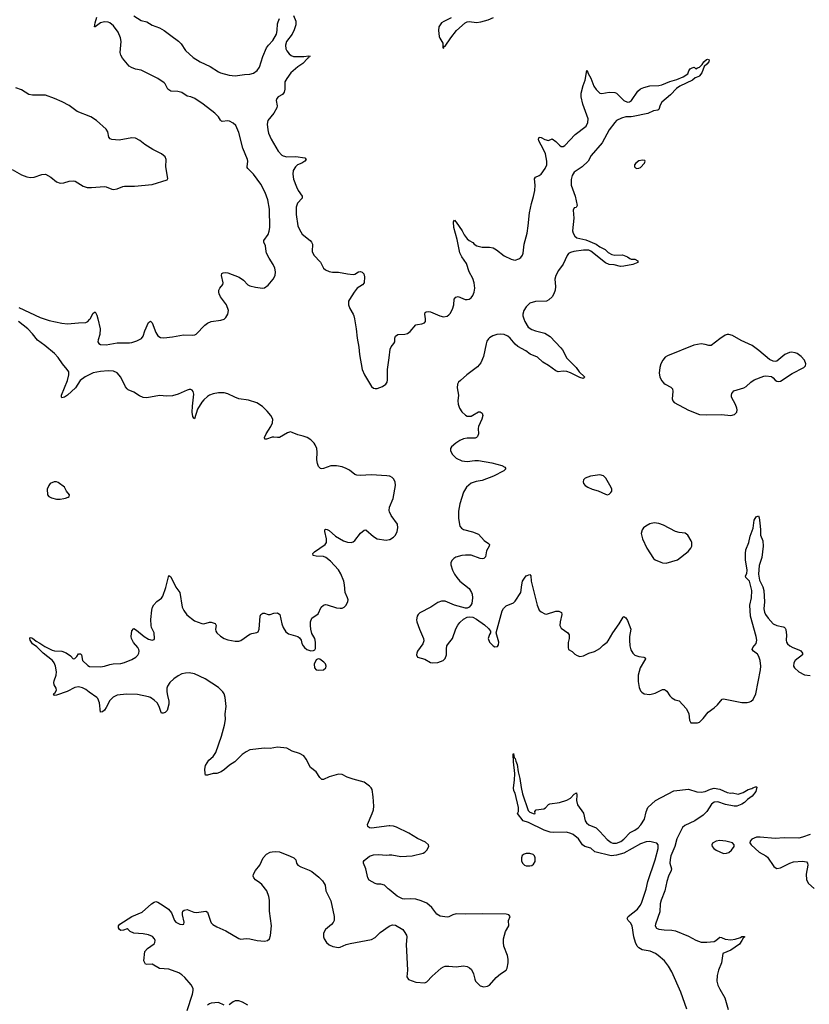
# Model space of a CAD drawing. Header units: inches. Extents: x 1174277 to 1307032, y 522670 to 678486.
# Tile 95 of 121: x 1225991 to 1234562, y 642559 to 653246. Entities that reach past the tile are written whole.
import ezdxf

# ---------------------------------------------------------------- set-up
doc = ezdxf.new("R2010")
doc.units = ezdxf.units.IN
doc.header["$MEASUREMENT"] = 0
for name, color, linetype in [('B2624', 7, 'Continuous'), ('B2625', 7, 'Continuous'), ('B2634', 7, 'Continuous'), ('B2635', 7, 'Continuous')]:
    doc.layers.add(name, color=color, linetype=linetype)

msp = doc.modelspace()

# ---------------------------------------------------------------- linework, layer by layer
at = {"layer": 'B2624', "color": 6, "elevation": 1000}
for points in [[(1226257, 650000), (1226310, 649982), (1226450, 649950), (1226510, 649943), (1226630, 649955), (1226710, 649958), (1226731, 649969), (1226750, 649990), (1226756, 650000)], [(1226838, 650000), (1226863, 649890), (1226861, 649830), (1226842, 649770), (1226841, 649750), (1226850, 649730), (1226870, 649720), (1226930, 649717), (1227050, 649737), (1227183, 649737), (1227210, 649742), (1227261, 649759), (1227313, 649787), (1227330, 649810), (1227350, 649868), (1227390, 649959), (1227410, 649972), (1227430, 649955), (1227468, 649850), (1227490, 649815), (1227518, 649798), (1227554, 649794), (1227650, 649804), (1227770, 649825), (1227870, 649821), (1227894, 649826), (1227907, 649833), (1228001, 649930), (1228030, 649952), (1228070, 649969), (1228176, 649984), (1228210, 649996), (1228214, 650000)], [(1229625, 650000), (1229645, 649890), (1229654, 649790), (1229672, 649692), (1229679, 649610), (1229708, 649448), (1229733, 649390), (1229810, 649266), (1229830, 649248), (1229850, 649242), (1229870, 649242), (1229930, 649264), (1229967, 649290), (1229979, 649310), (1229983, 649337), (1229983, 649450), (1230000, 649576)], [(1230000, 648292), (1229975, 648295), (1229805, 648305), (1229690, 648300), (1229650, 648303), (1229630, 648310), (1229570, 648355), (1229535, 648375), (1229490, 648392), (1229430, 648405), (1229370, 648403), (1229290, 648374), (1229270, 648370), (1229256, 648376), (1229236, 648396), (1229223, 648430), (1229217, 648470), (1229220, 648550), (1229216, 648590), (1229200, 648630), (1229187, 648650), (1229150, 648686), (1229110, 648710), (1229070, 648726), (1229010, 648740), (1228950, 648766), (1228930, 648771), (1228897, 648763), (1228810, 648712), (1228790, 648709), (1228750, 648715), (1228733, 648713), (1228670, 648693), (1228652, 648692), (1228649, 648710), (1228666, 648750), (1228717, 648830), (1228736, 648870), (1228738, 648910), (1228719, 648950), (1228677, 648997), (1228626, 649046), (1228567, 649087), (1228475, 649115), (1228370, 649130), (1228327, 649147), (1228250, 649186), (1228210, 649196), (1228150, 649196), (1228090, 649184), (1228052, 649170), (1228030, 649156), (1227990, 649121), (1227970, 649095), (1227922, 649018), (1227890, 648912), (1227880, 648920), (1227870, 648939), (1227865, 648985), (1227866, 649050), (1227882, 649182), (1227876, 649210), (1227864, 649224), (1227850, 649230), (1227831, 649231), (1227810, 649226), (1227710, 649181), (1227650, 649163), (1227590, 649160), (1227510, 649167), (1227370, 649141), (1227330, 649146), (1227290, 649164), (1227230, 649204), (1227170, 649228), (1227158, 649238), (1227140, 649260), (1227090, 649364), (1227050, 649411), (1227010, 649429), (1226953, 649433), (1226870, 649428), (1226790, 649414), (1226703, 649370), (1226649, 649331), (1226596, 649250), (1226510, 649169), (1226479, 649150), (1226450, 649143), (1226444, 649150), (1226446, 649170), (1226509, 649330), (1226523, 649390), (1226523, 649423), (1226508, 649450), (1226456, 649510), (1226410, 649578), (1226370, 649622), (1226265, 649710), (1226186, 649766), (1226130, 649836), (1226078, 649890), (1225978, 649970)], [(1230000, 644494), (1229810, 644471), (1229790, 644473), (1229770, 644488), (1229768, 644510), (1229818, 644630), (1229831, 644670), (1229835, 644710), (1229829, 644810), (1229816, 644890), (1229808, 644908), (1229790, 644926), (1229730, 644971), (1229610, 645002), (1229545, 645025), (1229490, 645052), (1229450, 645058), (1229351, 645029), (1229290, 644997), (1229270, 644999), (1229250, 645021), (1229210, 645082), (1229146, 645130), (1229101, 645221), (1229075, 645255), (1229030, 645281), (1228950, 645307), (1228890, 645339), (1228790, 645349), (1228710, 645336), (1228650, 645337), (1228490, 645319), (1228450, 645299), (1228407, 645270), (1228328, 645190), (1228270, 645156), (1228213, 645107), (1228178, 645082), (1228130, 645065), (1228090, 645064), (1228030, 645045), (1228007, 645047), (1228003, 645063), (1228001, 645110), (1228009, 645150), (1228045, 645210), (1228090, 645250), (1228120, 645290), (1228183, 645470), (1228215, 645590), (1228224, 645650), (1228222, 645710), (1228233, 645790), (1228222, 645890), (1228211, 645930), (1228198, 645950), (1228150, 645997), (1228004, 646090), (1227890, 646144), (1227830, 646156), (1227790, 646154), (1227750, 646144), (1227710, 646123), (1227663, 646090), (1227620, 646050), (1227594, 646010), (1227589, 645990), (1227590, 645950), (1227594, 645910), (1227611, 645850), (1227610, 645815), (1227591, 645749), (1227570, 645727), (1227550, 645719), (1227530, 645719), (1227526, 645726), (1227506, 645790), (1227482, 645830), (1227450, 645861), (1227410, 645889), (1227390, 645897), (1227270, 645920), (1227150, 645925), (1227050, 645914), (1227007, 645893), (1226970, 645855), (1226930, 645779), (1226910, 645753), (1226890, 645734), (1226870, 645730), (1226858, 645830), (1226839, 645879), (1226830, 645890), (1226745, 645945), (1226710, 645975), (1226673, 645993), (1226630, 646003), (1226590, 645998), (1226505, 645955), (1226390, 645913), (1226368, 645910), (1226359, 645930), (1226377, 645943), (1226390, 645970), (1226388, 645990), (1226366, 646026), (1226363, 646050), (1226366, 646070), (1226388, 646130), (1226391, 646169), (1226379, 646230), (1226366, 646266), (1226346, 646290), (1226246, 646370), (1226177, 646437), (1226130, 646470), (1226104, 646510), (1226100, 646530), (1226103, 646537), (1226110, 646540), (1226130, 646533), (1226170, 646499), (1226210, 646480), (1226263, 646443), (1226343, 646403), (1226370, 646397), (1226450, 646391), (1226494, 646374), (1226542, 646342), (1226570, 646309), (1226590, 646313), (1226610, 646332), (1226630, 646363), (1226650, 646364), (1226661, 646350), (1226672, 646290), (1226730, 646235), (1226750, 646226), (1226870, 646222), (1226910, 646228), (1226970, 646248), (1227005, 646255), (1227090, 646256), (1227130, 646268), (1227210, 646302), (1227253, 646327), (1227273, 646347), (1227285, 646370), (1227289, 646390), (1227283, 646410), (1227272, 646430), (1227226, 646486), (1227205, 646530), (1227202, 646550), (1227209, 646611), (1227226, 646634), (1227230, 646636), (1227260, 646620), (1227344, 646550), (1227390, 646523), (1227430, 646512), (1227450, 646520), (1227456, 646530), (1227450, 646590), (1227421, 646650), (1227417, 646670), (1227415, 646735), (1227424, 646836), (1227434, 646870), (1227447, 646893), (1227480, 646930), (1227530, 646968), (1227545, 646990), (1227578, 647082), (1227610, 647213), (1227630, 647199), (1227685, 647085), (1227730, 647030), (1227753, 646870), (1227772, 646832), (1227805, 646785), (1227890, 646721), (1227970, 646693), (1227990, 646690), (1228050, 646707), (1228070, 646708), (1228113, 646693), (1228123, 646670), (1228117, 646630), (1228119, 646610), (1228130, 646590), (1228170, 646553), (1228210, 646528), (1228250, 646514), (1228330, 646499), (1228370, 646499), (1228390, 646506), (1228490, 646575), (1228510, 646584), (1228567, 646593), (1228578, 646602), (1228590, 646630), (1228603, 646770), (1228610, 646791), (1228630, 646804), (1228650, 646805), (1228690, 646788), (1228710, 646788), (1228750, 646803), (1228790, 646806), (1228816, 646790), (1228836, 646690), (1228852, 646650), (1228881, 646601), (1228910, 646579), (1229010, 646550), (1229030, 646537), (1229048, 646510), (1229055, 646475), (1229068, 646450), (1229082, 646430), (1229108, 646410), (1229150, 646397), (1229182, 646398), (1229195, 646405), (1229201, 646419), (1229202, 646490), (1229194, 646530), (1229164, 646584), (1229151, 646631), (1229146, 646670), (1229148, 646710), (1229164, 646750), (1229230, 646797), (1229264, 646870), (1229289, 646891), (1229310, 646897), (1229330, 646896), (1229430, 646863), (1229470, 646857), (1229490, 646859), (1229512, 646868), (1229534, 646890), (1229553, 646930), (1229555, 646950), (1229551, 646970), (1229523, 647030), (1229518, 647110), (1229509, 647150), (1229477, 647230), (1229450, 647275), (1229364, 647370), (1229313, 647410), (1229290, 647418), (1229210, 647421), (1229175, 647430), (1229174, 647450), (1229192, 647470), (1229308, 647550), (1229320, 647570), (1229320, 647610), (1229302, 647690), (1229302, 647710), (1229310, 647716), (1229328, 647712), (1229350, 647701), (1229419, 647639), (1229505, 647590), (1229550, 647576), (1229590, 647572), (1229610, 647578), (1229630, 647592), (1229690, 647671), (1229730, 647706), (1229750, 647707), (1229830, 647637), (1229870, 647610), (1229970, 647597), (1230000, 647602)], [(1227808, 642490), (1227867, 642670), (1227875, 642710), (1227873, 642730), (1227851, 642770), (1227783, 642850), (1227750, 642880), (1227719, 642899), (1227610, 642941), (1227510, 642949), (1227430, 642993), (1227370, 642990), (1227356, 642996), (1227340, 643030), (1227350, 643130), (1227377, 643163), (1227450, 643216), (1227459, 643230), (1227462, 643250), (1227454, 643270), (1227433, 643293), (1227390, 643314), (1227330, 643325), (1227230, 643330), (1227190, 643350), (1227170, 643370), (1227156, 643376), (1227118, 643362), (1227090, 643359), (1227073, 643370), (1227065, 643390), (1227063, 643410), (1227078, 643430), (1227209, 643511), (1227322, 643558), (1227421, 643650), (1227450, 643669), (1227470, 643673), (1227490, 643668), (1227550, 643632), (1227608, 643590), (1227638, 643550), (1227670, 643469), (1227687, 643450), (1227730, 643428), (1227755, 643425), (1227774, 643430), (1227777, 643450), (1227758, 643530), (1227757, 643550), (1227762, 643570), (1227778, 643582), (1227810, 643589), (1227880, 643560), (1227910, 643554), (1228010, 643570), (1228030, 643558), (1228061, 643461), (1228070, 643443), (1228086, 643426), (1228130, 643400), (1228230, 643357), (1228370, 643274), (1228390, 643267), (1228448, 643272), (1228490, 643269), (1228570, 643251), (1228650, 643244), (1228682, 643250), (1228702, 643270), (1228715, 643305), (1228724, 643410), (1228701, 643570), (1228703, 643690), (1228697, 643730), (1228674, 643790), (1228619, 643859), (1228598, 643878), (1228552, 643910), (1228534, 643930), (1228527, 643950), (1228528, 643970), (1228549, 644010), (1228599, 644070), (1228635, 644150), (1228670, 644187), (1228710, 644210), (1228730, 644214), (1228770, 644217), (1228810, 644212), (1228928, 644168), (1228968, 644148), (1228987, 644127), (1228997, 644090), (1229011, 644070), (1229043, 644050), (1229135, 644015), (1229161, 644001), (1229240, 643940), (1229278, 643898), (1229296, 643870), (1229306, 643850), (1229316, 643790), (1229370, 643681), (1229404, 643510), (1229403, 643470), (1229393, 643447), (1229374, 643426), (1229310, 643372), (1229290, 643330), (1229290, 643290), (1229295, 643270), (1229320, 643230), (1229350, 643205), (1229390, 643185), (1229450, 643174), (1229470, 643178), (1229534, 643206), (1229580, 643220), (1229810, 643262), (1229850, 643282), (1229903, 643337), (1230000, 643405)], [(1230000, 643803), (1229990, 643811), (1229950, 643850), (1229910, 643864), (1229870, 643864), (1229850, 643870), (1229786, 643906), (1229770, 643930), (1229747, 644030), (1229722, 644090), (1229724, 644110), (1229730, 644121), (1229790, 644168), (1229830, 644182), (1229890, 644186), (1229970, 644179), (1230000, 644180)], [(1228210, 642549), (1228150, 642579), (1228070, 642570), (1228050, 642564), (1228030, 642551)], [(1228467, 642550), (1228410, 642583), (1228370, 642597), (1228330, 642596), (1228310, 642587), (1228266, 642554)]]:
    msp.add_lwpolyline(points, dxfattribs=at)
at = {"layer": 'B2624', "color": 6}
for points, elevation in [([(1226365, 648230), (1226322, 648210), (1226306, 648190), (1226291, 648150), (1226293, 648090), (1226307, 648070), (1226336, 648056), (1226390, 648043), (1226430, 648042), (1226470, 648048), (1226490, 648051), (1226518, 648062), (1226529, 648071), (1226533, 648087), (1226500, 648130), (1226476, 648170), (1226410, 648221), (1226390, 648229)], 1100), ([(1229230, 646309), (1229210, 646297), (1229187, 646250), (1229191, 646210), (1229210, 646188), (1229230, 646184), (1229290, 646189), (1229315, 646210), (1229318, 646230), (1229310, 646253), (1229292, 646272), (1229250, 646305)], 1000)]:
    msp.add_lwpolyline(points, close=True, dxfattribs=dict(at, elevation=elevation))
at = {"layer": 'B2625', "color": 6}
for points, elevation in [([(1228214, 650000), (1228227, 650013), (1228250, 650050), (1228256, 650090), (1228236, 650150), (1228170, 650236), (1228155, 650270), (1228151, 650290), (1228154, 650310), (1228164, 650330), (1228196, 650370), (1228199, 650390), (1228180, 650470), (1228187, 650490), (1228201, 650499), (1228230, 650503), (1228250, 650498), (1228375, 650450), (1228419, 650419), (1228468, 650368), (1228490, 650357), (1228550, 650343), (1228628, 650332), (1228650, 650334), (1228690, 650366), (1228741, 650430), (1228765, 650470), (1228769, 650510), (1228761, 650550), (1228744, 650590), (1228698, 650658), (1228672, 650710), (1228665, 650730), (1228659, 650790), (1228641, 650830), (1228642, 650850), (1228687, 650913), (1228699, 650950), (1228705, 650990), (1228702, 651190), (1228684, 651290), (1228657, 651370), (1228610, 651461), (1228529, 651570), (1228469, 651630), (1228462, 651642), (1228459, 651650), (1228468, 651710), (1228464, 651730), (1228415, 651850), (1228370, 652022), (1228336, 652096), (1228310, 652122), (1228270, 652144), (1228250, 652148), (1228190, 652139), (1228183, 652143), (1228170, 652156), (1228150, 652191), (1228111, 652230), (1227983, 652330), (1227894, 652390), (1227850, 652407), (1227810, 652414), (1227750, 652457), (1227706, 652466), (1227630, 652470), (1227599, 652490), (1227570, 652550), (1227560, 652560), (1227490, 652607), (1227310, 652697), (1227249, 652709), (1227206, 652726), (1227181, 652741), (1227107, 652827), (1227090, 652859), (1227083, 652890), (1227093, 653010), (1227086, 653050), (1227061, 653110), (1227010, 653178), (1226970, 653210), (1226950, 653218), (1226910, 653222), (1226869, 653211), (1226810, 653167), (1226805, 653170), (1226810, 653210), (1226827, 653273)], 1000), ([(1227229, 653289), (1227310, 653238), (1227370, 653221), (1227430, 653185), (1227510, 653159), (1227561, 653130), (1227630, 653074), (1227714, 653014), (1227743, 652983), (1227792, 652912), (1227874, 652834), (1227950, 652790), (1228058, 652738), (1228150, 652680), (1228171, 652670), (1228264, 652644), (1228330, 652636), (1228430, 652651), (1228490, 652655), (1228530, 652667), (1228570, 652693), (1228595, 652730), (1228632, 652848), (1228670, 652939), (1228691, 652970), (1228739, 653021), (1228778, 653090), (1228786, 653130), (1228790, 653201), (1228796, 653224), (1228810, 653258)], 1000), ([(1228965, 653290), (1228987, 653230), (1228987, 653190), (1228970, 653135), (1228948, 653090), (1228888, 653010), (1228877, 652970), (1228881, 652930), (1228890, 652908), (1228915, 652875), (1228938, 652858), (1228965, 652845), (1229074, 652846), (1229130, 652854), (1229144, 652850), (1229135, 652845), (1229126, 652830), (1229115, 652825), (1229065, 652770), (1229010, 652734), (1228934, 652670), (1228890, 652609), (1228871, 652570), (1228870, 652490), (1228862, 652458), (1228845, 652435), (1228796, 652410), (1228781, 652390), (1228776, 652370), (1228786, 652310), (1228782, 652290), (1228748, 652230), (1228686, 652150), (1228677, 652110), (1228683, 652050), (1228693, 652013), (1228720, 651950), (1228797, 651817), (1228835, 651775), (1228850, 651767), (1228890, 651758), (1228990, 651759), (1229085, 651745), (1229101, 651730), (1229085, 651710), (1229054, 651690), (1229008, 651672), (1228984, 651650), (1228960, 651610), (1228955, 651570), (1228965, 651515), (1228995, 651430), (1229015, 651390), (1229058, 651330), (1229056, 651310), (1229006, 651254), (1228992, 651210), (1228991, 651130), (1229010, 651010), (1229028, 650968), (1229059, 650919), (1229143, 650850), (1229160, 650830), (1229168, 650810), (1229166, 650730), (1229184, 650690), (1229255, 650615), (1229290, 650549), (1229311, 650531), (1229350, 650512), (1229386, 650506), (1229450, 650507), (1229550, 650487), (1229610, 650481), (1229630, 650484), (1229670, 650510), (1229690, 650514), (1229710, 650507), (1229727, 650487), (1229734, 650454), (1229729, 650390), (1229712, 650368), (1229656, 650330), (1229620, 650290), (1229570, 650210), (1229562, 650190), (1229560, 650150), (1229574, 650110), (1229611, 650050), (1229619, 650030), (1229625, 650000)], 1000), ([(1225910, 651620), (1226010, 651562), (1226070, 651540), (1226110, 651534), (1226150, 651537), (1226230, 651564), (1226270, 651569), (1226330, 651537), (1226390, 651487), (1226430, 651472), (1226470, 651474), (1226530, 651493), (1226570, 651498), (1226592, 651492), (1226679, 651439), (1226724, 651424), (1226770, 651423), (1226910, 651436), (1226930, 651431), (1226990, 651405), (1227010, 651403), (1227050, 651409), (1227110, 651436), (1227130, 651439), (1227237, 651437), (1227430, 651457), (1227591, 651509), (1227598, 651522), (1227578, 651650), (1227582, 651730), (1227570, 651756), (1227531, 651790), (1227436, 651836), (1227350, 651891), (1227296, 651936), (1227250, 651959), (1227210, 651963), (1227070, 651937), (1226990, 651947), (1226973, 651953), (1226958, 651970), (1226947, 652030), (1226930, 652059), (1226825, 652150), (1226763, 652190), (1226616, 652250), (1226530, 652313), (1226454, 652354), (1226370, 652392), (1226270, 652426), (1226130, 652428), (1226090, 652435), (1226010, 652485), (1225950, 652506)], 1100), ([(1225982, 650122), (1226214, 650014), (1226257, 650000)], 1000), ([(1226756, 650000), (1226790, 650059), (1226810, 650076), (1226830, 650038), (1226838, 650000)], 1000)]:
    msp.add_lwpolyline(points, dxfattribs=dict(at, elevation=elevation))
at = {"layer": 'B2634', "color": 6}
for points, elevation in [([(1230000, 649576), (1230012, 649668), (1230024, 649696), (1230052, 649730), (1230062, 649750), (1230063, 649790), (1230070, 649812), (1230095, 649830), (1230170, 649832), (1230199, 649841), (1230230, 649862), (1230290, 649932), (1230310, 649939), (1230357, 649943), (1230385, 649955), (1230395, 649970), (1230397, 649990), (1230395, 650000)], 1000), ([(1231463, 650000), (1231474, 649970), (1231512, 649910), (1231550, 649883), (1231590, 649867), (1231690, 649842), (1231750, 649806), (1231865, 649685), (1231882, 649662), (1231932, 649572), (1232030, 649470), (1232065, 649425), (1232123, 649370), (1232120, 649360), (1232109, 649351), (1232070, 649362), (1231970, 649413), (1231930, 649426), (1231890, 649430), (1231835, 649425), (1231810, 649433), (1231731, 649491), (1231670, 649530), (1231610, 649582), (1231534, 649614), (1231486, 649650), (1231400, 649700), (1231370, 649725), (1231314, 649790), (1231290, 649811), (1231250, 649830), (1231210, 649833), (1231170, 649827), (1231127, 649813), (1231090, 649792), (1231079, 649781), (1231063, 649757), (1231053, 649727), (1231027, 649590), (1230998, 649522), (1230961, 649479), (1230843, 649390), (1230776, 649330), (1230755, 649310), (1230744, 649290), (1230741, 649250), (1230754, 649170), (1230746, 649110), (1230750, 649071), (1230765, 649030), (1230790, 648990), (1230830, 648952), (1230850, 648943), (1230890, 648944), (1230910, 648952), (1230970, 648989), (1230990, 648991), (1231010, 648976), (1231019, 648950), (1231009, 648910), (1230970, 648830), (1230967, 648810), (1230972, 648750), (1230960, 648720), (1230951, 648709), (1230935, 648705), (1230850, 648704), (1230810, 648695), (1230770, 648679), (1230724, 648650), (1230677, 648610), (1230668, 648590), (1230669, 648570), (1230687, 648530), (1230728, 648488), (1230790, 648458), (1230850, 648451), (1230930, 648462), (1230970, 648462), (1231117, 648437), (1231226, 648406), (1231257, 648390), (1231267, 648370), (1231248, 648350), (1231134, 648290), (1231010, 648244), (1230945, 648235), (1230890, 648214), (1230842, 648170), (1230810, 648117), (1230768, 647992), (1230753, 647910), (1230754, 647830), (1230769, 647749), (1230786, 647726), (1230810, 647713), (1230907, 647687), (1230970, 647661), (1231033, 647593), (1231081, 647561), (1231090, 647550), (1231088, 647530), (1231059, 647481), (1231046, 647414), (1231030, 647398), (1231010, 647394), (1230990, 647397), (1230890, 647432), (1230830, 647435), (1230790, 647430), (1230727, 647413), (1230702, 647398), (1230683, 647377), (1230672, 647350), (1230671, 647329), (1230688, 647270), (1230710, 647228), (1230735, 647190), (1230770, 647153), (1230869, 647070), (1230894, 647030), (1230902, 647010), (1230907, 646970), (1230899, 646910), (1230889, 646891), (1230870, 646870), (1230850, 646860), (1230830, 646857), (1230710, 646890), (1230610, 646933), (1230570, 646936), (1230530, 646920), (1230455, 646870), (1230333, 646807), (1230318, 646790), (1230307, 646770), (1230300, 646730), (1230302, 646710), (1230330, 646630), (1230373, 646530), (1230377, 646503), (1230368, 646470), (1230310, 646390), (1230301, 646370), (1230299, 646350), (1230310, 646327), (1230390, 646304), (1230450, 646270), (1230470, 646264), (1230530, 646267), (1230587, 646290), (1230608, 646312), (1230623, 646350), (1230624, 646416), (1230629, 646451), (1230644, 646476), (1230690, 646530), (1230727, 646633), (1230747, 646673), (1230770, 646703), (1230810, 646738), (1230850, 646761), (1230870, 646765), (1230910, 646760), (1230950, 646739), (1231036, 646676), (1231079, 646639), (1231101, 646610), (1231101, 646590), (1231090, 646574), (1231077, 646530), (1231089, 646490), (1231130, 646449), (1231150, 646440), (1231176, 646444), (1231190, 646461), (1231192, 646490), (1231163, 646590), (1231228, 646830), (1231244, 646856), (1231270, 646884), (1231350, 646917), (1231370, 646935), (1231431, 647030), (1231440, 647110), (1231450, 647150), (1231470, 647185), (1231490, 647208), (1231530, 647225), (1231539, 647210), (1231544, 647150), (1231607, 646890), (1231630, 646836), (1231650, 646817), (1231690, 646797), (1231710, 646793), (1231810, 646825), (1231845, 646825), (1231874, 646810), (1231877, 646790), (1231857, 646710), (1231856, 646670), (1231870, 646643), (1231942, 646590), (1231954, 646570), (1231957, 646530), (1231944, 646484), (1231945, 646430), (1231950, 646411), (1231988, 646388), (1232018, 646358), (1232043, 646343), (1232070, 646335), (1232110, 646340), (1232169, 646371), (1232230, 646388), (1232290, 646419), (1232323, 646457), (1232369, 646490), (1232378, 646502), (1232429, 646591), (1232500, 646690), (1232540, 646760), (1232550, 646769), (1232570, 646755), (1232590, 646725), (1232624, 646630), (1232611, 646549), (1232610, 646510), (1232615, 646450), (1232626, 646406), (1232647, 646370), (1232670, 646349), (1232710, 646334), (1232767, 646327), (1232779, 646319), (1232783, 646310), (1232775, 646290), (1232725, 646210), (1232703, 646130), (1232703, 646063), (1232716, 645996), (1232730, 645962), (1232745, 645945), (1232770, 645930), (1232830, 645923), (1232890, 645936), (1232970, 645975), (1232990, 645975), (1233000, 645970), (1233016, 645956), (1233048, 645908), (1233070, 645885), (1233105, 645865), (1233151, 645851), (1233224, 645770), (1233248, 645730), (1233254, 645710), (1233262, 645642), (1233275, 645615), (1233350, 645612), (1233370, 645622), (1233410, 645660), (1233466, 645730), (1233530, 645777), (1233567, 645810), (1233615, 645870), (1233630, 645874), (1233649, 645871), (1233830, 645833), (1233886, 645834), (1233917, 645843), (1233932, 645850), (1233952, 645868), (1233982, 645930), (1234033, 646190), (1234035, 646230), (1234028, 646290), (1234014, 646334), (1233998, 646358), (1233956, 646390), (1233943, 646410), (1233948, 646430), (1233984, 646476), (1233993, 646510), (1233986, 646550), (1233923, 646770), (1233915, 646890), (1233935, 646970), (1233940, 647050), (1233912, 647152), (1233872, 647192), (1233871, 647210), (1233884, 647236), (1233889, 647270), (1233870, 647384), (1233868, 647450), (1233874, 647490), (1233904, 647570), (1233919, 647641), (1233952, 647728), (1233965, 647815), (1233984, 647850), (1234010, 647861), (1234018, 647838), (1234025, 647785), (1234033, 647710), (1234034, 647650), (1234057, 647590), (1234063, 647530), (1234046, 647410), (1234018, 647322), (1234011, 647229), (1234023, 647163), (1234057, 647090), (1234068, 647050), (1234074, 646926), (1234070, 646850), (1234075, 646815), (1234086, 646790), (1234115, 646750), (1234170, 646690), (1234210, 646672), (1234277, 646657), (1234291, 646651), (1234301, 646641), (1234307, 646627), (1234316, 646564), (1234311, 646510), (1234315, 646490), (1234327, 646470), (1234350, 646450), (1234384, 646430), (1234447, 646407), (1234470, 646394), (1234489, 646370), (1234487, 646350), (1234409, 646291), (1234394, 646266), (1234392, 646230), (1234402, 646210), (1234450, 646169), (1234510, 646135), (1234570, 646126)], 1000), ([(1230000, 647602), (1230010, 647603), (1230050, 647629), (1230069, 647651), (1230087, 647690), (1230094, 647730), (1230091, 647771), (1230023, 647863), (1230004, 647904), (1230000, 647920), (1230004, 647956), (1230046, 648050), (1230070, 648190), (1230067, 648230), (1230050, 648261), (1230036, 648276), (1230010, 648290), (1230000, 648292)], 1000), ([(1233234, 642506), (1233168, 642690), (1233070, 642910), (1233033, 642973), (1232990, 643030), (1232922, 643090), (1232893, 643110), (1232835, 643134), (1232749, 643149), (1232711, 643170), (1232693, 643190), (1232675, 643230), (1232658, 643290), (1232641, 643410), (1232623, 643443), (1232596, 643470), (1232584, 643490), (1232597, 643510), (1232699, 643590), (1232728, 643630), (1232742, 643658), (1232791, 643809), (1232811, 643890), (1232890, 644127), (1232920, 644250), (1232920, 644290), (1232906, 644306), (1232876, 644316), (1232830, 644326), (1232790, 644322), (1232730, 644302), (1232550, 644200), (1232470, 644176), (1232410, 644171), (1232235, 644215), (1232190, 644252), (1232124, 644270), (1232100, 644290), (1232056, 644356), (1232000, 644400), (1231974, 644414), (1231927, 644427), (1231782, 644422), (1231750, 644428), (1231685, 644450), (1231513, 644533), (1231455, 644550), (1231395, 644630), (1231407, 644653), (1231406, 644694), (1231371, 644850), (1231356, 644876), (1231353, 644910), (1231363, 644990), (1231364, 645064), (1231350, 645190), (1231346, 645274), (1231350, 645281), (1231357, 645237), (1231370, 645226), (1231376, 645196), (1231390, 645162), (1231401, 645081), (1231420, 645010), (1231433, 644913), (1231450, 644844), (1231510, 644663), (1231530, 644645), (1231575, 644625), (1231586, 644630), (1231582, 644650), (1231598, 644670), (1231679, 644681), (1231697, 644690), (1231730, 644727), (1231745, 644735), (1231850, 644750), (1231930, 644774), (1231970, 644797), (1232010, 644841), (1232034, 644854), (1232039, 644830), (1232034, 644770), (1232045, 644725), (1232110, 644632), (1232131, 644550), (1232142, 644530), (1232168, 644508), (1232250, 644473), (1232290, 644436), (1232367, 644347), (1232410, 644315), (1232430, 644306), (1232470, 644307), (1232516, 644324), (1232550, 644350), (1232618, 644422), (1232670, 644448), (1232706, 644474), (1232734, 644506), (1232772, 644568), (1232792, 644648), (1232810, 644694), (1232893, 644770), (1233090, 644876), (1233250, 644893), (1233343, 644863), (1233390, 644860), (1233433, 644867), (1233490, 644894), (1233530, 644905), (1233590, 644894), (1233670, 644856), (1233709, 644851), (1233730, 644853), (1233790, 644840), (1233843, 644857), (1233898, 644890), (1233938, 644902), (1233950, 644910), (1233978, 644918), (1233990, 644918), (1233994, 644914), (1233982, 644870), (1233943, 644817), (1233890, 644781), (1233858, 644750), (1233828, 644730), (1233776, 644710), (1233748, 644708), (1233651, 644729), (1233570, 644757), (1233530, 644752), (1233499, 644730), (1233451, 644650), (1233410, 644610), (1233320, 644550), (1233210, 644501), (1233184, 644476), (1233126, 644354), (1233102, 644270), (1233060, 644170), (1233051, 644130), (1233048, 644090), (1233065, 644030), (1233062, 644010), (1233032, 643948), (1233014, 643890), (1232994, 643790), (1232953, 643690), (1232945, 643650), (1232938, 643562), (1232892, 643430), (1232890, 643410), (1232905, 643385), (1232930, 643373), (1232986, 643366), (1233070, 643365), (1233110, 643356), (1233250, 643298), (1233330, 643253), (1233390, 643233), (1233450, 643232), (1233530, 643242), (1233549, 643251), (1233590, 643288), (1233610, 643285), (1233650, 643264), (1233710, 643258), (1233756, 643264), (1233816, 643284), (1233830, 643294), (1233850, 643296), (1233862, 643290), (1233843, 643277), (1233831, 643250), (1233803, 643210), (1233710, 643147), (1233623, 643110), (1233608, 643010), (1233578, 642930), (1233562, 642870), (1233560, 642810), (1233568, 642768), (1233590, 642722), (1233647, 642630), (1233683, 642503)], 900), ([(1230000, 644180), (1230030, 644180), (1230130, 644164), (1230250, 644169), (1230370, 644198), (1230390, 644210), (1230409, 644230), (1230431, 644271), (1230427, 644290), (1230397, 644317), (1230310, 644360), (1230216, 644416), (1230082, 644482), (1230050, 644491), (1230010, 644495), (1230000, 644494)], 1000), ([(1234570, 644402), (1234490, 644373), (1234450, 644363), (1234290, 644366), (1234190, 644360), (1234030, 644372), (1233990, 644371), (1233937, 644350), (1233919, 644330), (1233917, 644310), (1233930, 644290), (1234018, 644210), (1234091, 644171), (1234110, 644155), (1234176, 644056), (1234190, 644042), (1234210, 644033), (1234250, 644039), (1234349, 644091), (1234390, 644105), (1234490, 644114), (1234530, 644104), (1234543, 644090), (1234546, 644070), (1234527, 643970), (1234533, 643910), (1234555, 643870), (1234614, 643814)], 1000), ([(1230000, 643405), (1230010, 643412), (1230039, 643421), (1230070, 643418), (1230149, 643369), (1230166, 643350), (1230189, 643310), (1230193, 643290), (1230187, 643207), (1230201, 642930), (1230195, 642855), (1230210, 642828), (1230290, 642800), (1230390, 642791), (1230410, 642801), (1230470, 642865), (1230566, 642950), (1230590, 642964), (1230611, 642971), (1230650, 642974), (1230730, 642965), (1230810, 642977), (1230850, 642968), (1230874, 642954), (1230895, 642935), (1230918, 642890), (1230930, 642830), (1230939, 642810), (1230990, 642759), (1231030, 642747), (1231070, 642756), (1231090, 642765), (1231164, 642850), (1231211, 642889), (1231271, 642929), (1231282, 642950), (1231292, 643010), (1231292, 643050), (1231285, 643090), (1231248, 643190), (1231243, 643230), (1231243, 643270), (1231266, 643350), (1231301, 643410), (1231297, 643470), (1231314, 643510), (1231301, 643530), (1231270, 643538), (1231010, 643542), (1230830, 643536), (1230730, 643539), (1230694, 643530), (1230651, 643509), (1230630, 643505), (1230555, 643515), (1230518, 643538), (1230464, 643610), (1230410, 643655), (1230350, 643682), (1230290, 643698), (1230230, 643705), (1230170, 643700), (1230145, 643705), (1230090, 643734), (1230000, 643803)], 1000)]:
    msp.add_lwpolyline(points, dxfattribs=dict(at, elevation=elevation))
for points, elevation in [([(1233670, 649830), (1233650, 649822), (1233590, 649782), (1233498, 649710), (1233470, 649708), (1233430, 649722), (1233390, 649727), (1233310, 649712), (1233023, 649597), (1232999, 649581), (1232971, 649550), (1232949, 649511), (1232938, 649470), (1232934, 649410), (1232940, 649370), (1232958, 649330), (1232982, 649302), (1232996, 649290), (1233058, 649258), (1233078, 649238), (1233082, 649210), (1233075, 649130), (1233082, 649110), (1233097, 649090), (1233250, 649006), (1233370, 648960), (1233450, 648955), (1233610, 648959), (1233710, 648950), (1233750, 648962), (1233775, 648985), (1233780, 649010), (1233777, 649030), (1233762, 649070), (1233719, 649150), (1233716, 649170), (1233722, 649190), (1233744, 649216), (1233850, 649250), (1233876, 649264), (1233928, 649312), (1233963, 649337), (1234070, 649378), (1234090, 649381), (1234150, 649373), (1234170, 649358), (1234190, 649333), (1234210, 649321), (1234230, 649317), (1234250, 649322), (1234375, 649405), (1234504, 649470), (1234520, 649490), (1234524, 649510), (1234511, 649551), (1234472, 649590), (1234430, 649621), (1234409, 649630), (1234370, 649637), (1234346, 649634), (1234297, 649610), (1234210, 649538), (1234190, 649534), (1234170, 649538), (1234130, 649558), (1234016, 649656), (1233942, 649710), (1233823, 649763), (1233730, 649819), (1233690, 649830)], 1100), ([(1232290, 648307), (1232188, 648292), (1232130, 648270), (1232110, 648250), (1232106, 648230), (1232112, 648210), (1232130, 648190), (1232159, 648170), (1232205, 648150), (1232271, 648131), (1232350, 648094), (1232370, 648090), (1232390, 648095), (1232408, 648112), (1232417, 648130), (1232418, 648150), (1232413, 648167), (1232355, 648270), (1232330, 648296)], 1100), ([(1232877, 647783), (1232830, 647772), (1232787, 647750), (1232763, 647730), (1232749, 647710), (1232737, 647670), (1232751, 647610), (1232799, 647510), (1232870, 647399), (1232890, 647384), (1232950, 647357), (1232970, 647350), (1233010, 647346), (1233130, 647384), (1233246, 647474), (1233277, 647510), (1233286, 647530), (1233287, 647570), (1233280, 647590), (1233243, 647650), (1233213, 647673), (1233150, 647678), (1233110, 647689), (1232979, 647759), (1232930, 647778)], 1100), ([(1233590, 644335), (1233550, 644328), (1233513, 644307), (1233504, 644290), (1233509, 644270), (1233525, 644250), (1233550, 644230), (1233630, 644197), (1233662, 644198), (1233690, 644207), (1233717, 644230), (1233745, 644270), (1233745, 644290), (1233728, 644310), (1233656, 644330)], 1000), ([(1231490, 644197), (1231467, 644190), (1231447, 644173), (1231437, 644150), (1231437, 644117), (1231449, 644089), (1231469, 644069), (1231490, 644061), (1231530, 644060), (1231550, 644067), (1231570, 644081), (1231585, 644110), (1231588, 644150), (1231581, 644170), (1231565, 644185), (1231530, 644196)], 1000)]:
    msp.add_lwpolyline(points, close=True, dxfattribs=dict(at, elevation=elevation))
at = {"layer": 'B2635', "color": 6}
for points, elevation in [([(1230673, 653267), (1230594, 653226), (1230570, 653210), (1230542, 653170), (1230537, 653130), (1230545, 653065), (1230550, 653046), (1230583, 652990), (1230585, 652945), (1230590, 652934), (1230594, 652946), (1230603, 652957), (1230610, 652958), (1230671, 653049), (1230733, 653127), (1230828, 653212), (1230850, 653224), (1230870, 653227), (1230950, 653217), (1230997, 653223), (1231077, 653243), (1231134, 653270)], 1100), ([(1230395, 650000), (1230389, 650051), (1230394, 650066), (1230405, 650075), (1230430, 650078), (1230450, 650073), (1230550, 650032), (1230590, 650022), (1230630, 650027), (1230650, 650041), (1230663, 650057), (1230690, 650105), (1230702, 650150), (1230709, 650211), (1230725, 650235), (1230750, 650241), (1230828, 650210), (1230850, 650208), (1230870, 650213), (1230890, 650227), (1230910, 650253), (1230925, 650290), (1230932, 650330), (1230926, 650390), (1230910, 650435), (1230870, 650510), (1230840, 650600), (1230790, 650670), (1230770, 650714), (1230740, 650860), (1230704, 650990), (1230699, 651050), (1230710, 651070), (1230730, 651048), (1230794, 650954), (1230816, 650910), (1230850, 650866), (1230870, 650849), (1230909, 650829), (1230925, 650810), (1230953, 650790), (1231010, 650775), (1231090, 650778), (1231130, 650770), (1231168, 650748), (1231250, 650682), (1231325, 650645), (1231350, 650638), (1231370, 650637), (1231409, 650650), (1231430, 650665), (1231450, 650690), (1231456, 650710), (1231468, 650810), (1231498, 650930), (1231511, 651009), (1231524, 651150), (1231546, 651250), (1231570, 651326), (1231584, 651390), (1231588, 651450), (1231581, 651519), (1231590, 651536), (1231630, 651554), (1231651, 651570), (1231694, 651630), (1231713, 651670), (1231712, 651710), (1231697, 651790), (1231678, 651838), (1231626, 651930), (1231624, 651950), (1231630, 651969), (1231650, 651968), (1231690, 651946), (1231730, 651936), (1231770, 651951), (1231810, 651924), (1231850, 651885), (1231870, 651871), (1231890, 651868), (1231910, 651882), (1232022, 651998), (1232140, 652090), (1232159, 652130), (1232160, 652170), (1232103, 652330), (1232087, 652410), (1232084, 652450), (1232107, 652533), (1232130, 652590), (1232147, 652693), (1232150, 652694), (1232160, 652660), (1232190, 652611), (1232225, 652525), (1232248, 652488), (1232270, 652465), (1232290, 652450), (1232310, 652446), (1232390, 652458), (1232450, 652455), (1232470, 652447), (1232550, 652370), (1232590, 652350), (1232610, 652353), (1232632, 652368), (1232702, 652470), (1232730, 652495), (1232766, 652510), (1232830, 652527), (1232930, 652531), (1232963, 652537), (1233050, 652576), (1233123, 652597), (1233194, 652626), (1233243, 652657), (1233254, 652690), (1233270, 652711), (1233290, 652725), (1233311, 652731), (1233330, 652714), (1233350, 652722), (1233370, 652731), (1233400, 652761), (1233418, 652790), (1233445, 652815), (1233457, 652817), (1233474, 652810), (1233472, 652790), (1233450, 652764), (1233421, 652739), (1233396, 652670), (1233370, 652637), (1233362, 652630), (1233325, 652615), (1233295, 652590), (1233156, 652524), (1233121, 652499), (1233055, 652430), (1232962, 652350), (1232942, 652318), (1232928, 652272), (1232917, 652263), (1232870, 652257), (1232810, 652229), (1232650, 652195), (1232630, 652191), (1232570, 652193), (1232523, 652177), (1232470, 652150), (1232450, 652131), (1232388, 652050), (1232312, 651910), (1232196, 651770), (1232160, 651710), (1232095, 651650), (1232009, 651591), (1231987, 651553), (1231978, 651510), (1231979, 651450), (1232019, 651330), (1232044, 651230), (1232030, 651209), (1232010, 651205), (1232000, 651180), (1232007, 651090), (1231993, 650953), (1231998, 650930), (1232016, 650896), (1232039, 650879), (1232137, 650857), (1232248, 650810), (1232290, 650780), (1232345, 650750), (1232380, 650720), (1232418, 650698), (1232450, 650691), (1232534, 650694), (1232590, 650670), (1232614, 650654), (1232630, 650648), (1232670, 650646), (1232702, 650630), (1232701, 650610), (1232647, 650590), (1232550, 650570), (1232512, 650568), (1232444, 650584), (1232390, 650590), (1232350, 650608), (1232192, 650732), (1232170, 650743), (1232110, 650745), (1232005, 650730), (1231970, 650720), (1231950, 650707), (1231935, 650685), (1231889, 650591), (1231838, 650522), (1231811, 650470), (1231800, 650430), (1231806, 650350), (1231804, 650310), (1231789, 650270), (1231770, 650239), (1231736, 650204), (1231710, 650189), (1231590, 650188), (1231530, 650170), (1231489, 650130), (1231465, 650090), (1231451, 650050), (1231451, 650030), (1231463, 650000)], 1000)]:
    msp.add_lwpolyline(points, dxfattribs=dict(at, elevation=elevation))
at = {"layer": 'B2635', "color": 6, "elevation": 1100}
msp.add_lwpolyline([(1232750, 651722), (1232710, 651713), (1232680, 651690), (1232666, 651670), (1232663, 651650), (1232676, 651636), (1232690, 651631), (1232710, 651633), (1232730, 651642), (1232772, 651690), (1232782, 651710), (1232777, 651717)], close=True, dxfattribs=at)

doc.saveas('drawing.dxf')
